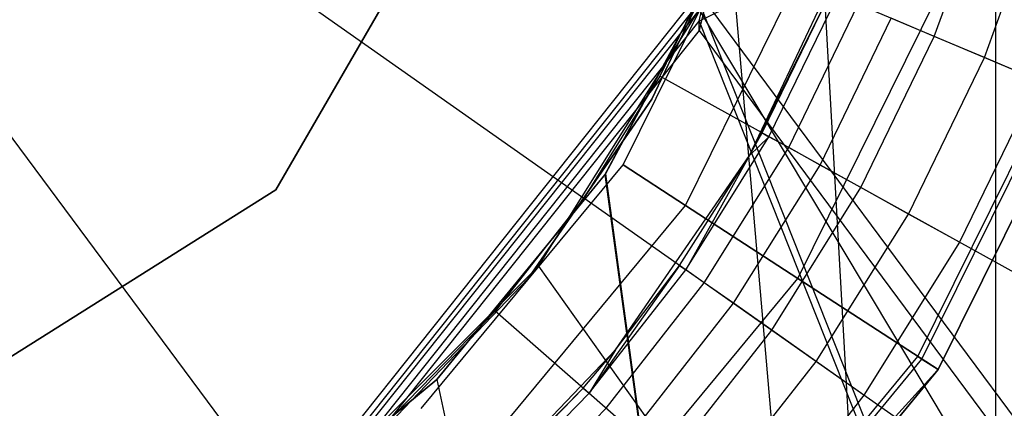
# Model space of a CAD drawing. Extents: x 0.1 to 16.1, y -3 to 3.
# Tile 31 of 65: x 8.1995 to 8.418, y -0.2185 to -0.1324. Entities that reach past the tile are written whole.
import ezdxf

# ---------------------------------------------------------------- set-up
doc = ezdxf.new("R2010")
doc.units = 0
doc.header["$LTSCALE"] = 2.54
doc.layers.get('0').update_dxf_attribs({"color": 13, "linetype": 'CONTINUOUS'})

# ---------------------------------------------------------------- blocks, each defined once
blk = doc.blocks.new('DROPS_WOOD_D_PM_STL')
at = {"color": 0}
for p, q in [((8.41608, -0.8, 27.83841), (8.41608, 0, 27.83841)), ((8.41608, -0.8, 20.87076), (8.41608, 0, 20.87076)), ((8.41608, -0.8, 20.87076), (8.41608, 0, 20.87076)), ((8.41608, -0.8, 27.83841), (8.41608, 0, 27.83841)), ((8.08, 0, 2.18815), (8.25835, -0.24006, 2.19005)), ((8.08, 0, 2.18815), (8.32472, -0.17189, 2.19005)), ((8.08, 0, 2.18815), (8.32472, -0.17189, 2.19005)), ((8.08, 0, 2.18815), (8.25835, -0.24006, 2.19005)), ((8.61693, -0.00253, 28.308), (8.35029, -0.13271, 28.33499)), ((8.61693, -0.00253, 28.308), (8.35029, -0.13271, 28.33499)), ((8.35029, -0.13271, 28.33499), (8.38, -0.00254, 28.33293)), ((8.35029, -0.13271, 28.33499), (8.38, -0.00254, 28.33293)), ((8.38, -0.00461, 32.33857), (8.35029, -0.13477, 32.33956)), ((8.38, -0.00461, 32.33857), (8.35029, -0.13477, 32.33956)), ((8.41608, -0.8, 27.83841), (8.37425, -0.05845, 27.8422)), ((8.41608, -0.8, 27.83841), (8.37425, -0.05845, 27.8422)), ((8.25634, -0.17009, 215.55796), (8.31518, -0.06866, 215.55796)), ((8.31518, -0.06866, 14.55795), (8.25634, -0.17009, 14.55795)), ((8.25634, -0.17009, 215.55796), (8.31518, -0.06866, 215.55796)), ((8.31518, -0.06866, 14.55795), (8.25634, -0.17009, 14.55795)), ((8.33342, -0.16453, 213.36956), (8.36453, -0.10165, 213.36956)), ((8.33342, -0.16453, 213.40759), (8.36453, -0.10165, 213.40759)), ((8.33342, -0.16453, 213.36956), (8.36453, -0.10165, 213.36956)), ((8.33342, -0.16453, 213.40759), (8.36453, -0.10165, 213.40759)), ((8.40246, -0.13609, 16.33303), (8.4151, -0.10104, 16.33303)), ((8.40246, -0.13609, 16.33303), (8.4151, -0.10104, 16.33303)), ((8.41357, -0.14078, 16.33802), (8.42664, -0.10452, 16.33802)), ((8.41357, -0.14078, 16.33802), (8.42664, -0.10452, 16.33802)), ((8.3605, -0.10638, 28.35251), (8.33981, -0.15, 28.35251)), ((8.33981, -0.15, 27.85251), (8.3605, -0.10638, 27.85251)), ((8.33981, -0.15, 27.85251), (8.3605, -0.10638, 27.85251)), ((8.3605, -0.10638, 28.35251), (8.33981, -0.15, 28.35251)), ((8.3605, -0.10638, 20.86645), (8.33981, -0.15, 20.86645)), ((8.33981, -0.15, 20.36645), (8.3605, -0.10638, 20.36645)), ((8.33981, -0.15, 20.36645), (8.3605, -0.10638, 20.36645)), ((8.3605, -0.10638, 20.86645), (8.33981, -0.15, 20.86645)), ((8.34727, -0.17352, 213.33528), (8.38008, -0.1072, 213.33528)), ((8.34727, -0.17352, 213.33528), (8.38008, -0.1072, 213.33528)), ((8.34727, -0.17352, 213.44189), (8.38008, -0.1072, 213.44189)), ((8.34727, -0.17352, 213.44189), (8.38008, -0.1072, 213.44189)), ((8.32939, -0.16674, 20.86348), (8.35716, -0.11481, 20.86558)), ((8.32939, -0.16674, 20.86348), (8.35716, -0.11481, 20.86558)), ((8.35716, -0.11481, 27.84359), (8.32953, -0.16654, 27.84568)), ((8.35716, -0.11481, 27.84359), (8.32953, -0.16654, 27.84568)), ((8.35716, -0.11481, 20.86558), (8.41608, -0.8, 20.87076)), ((8.35716, -0.11481, 27.84359), (8.41608, -0.8, 27.83841)), ((8.35716, -0.11481, 27.84359), (8.41608, -0.8, 27.83841)), ((8.35716, -0.11481, 20.86558), (8.41608, -0.8, 20.87076)), ((8.36146, -0.1625, 16.03972), (8.38388, -0.11525, 16.03972)), ((8.36146, -0.1625, 16.03972), (8.38388, -0.11525, 16.03972)), ((8.35552, -0.11628, 2.19005), (8.3416, -0.14491, 2.19005)), ((8.35552, -0.11628, 2.19005), (8.3416, -0.14491, 2.19005)), ((8.6294, -0.23186, 2.22278), (8.35552, -0.11628, 2.19005)), ((8.6294, -0.23186, 2.22278), (8.35552, -0.11628, 2.19005)), ((8.37222, -0.18971, 213.31155), (8.40809, -0.11721, 213.31155)), ((8.37222, -0.18971, 213.31155), (8.40809, -0.11721, 213.31155)), ((8.37222, -0.18971, 213.4656), (8.40809, -0.11721, 213.4656)), ((8.37222, -0.18971, 213.4656), (8.40809, -0.11721, 213.4656)), ((8.26705, -0.23091, 16.34626), (8.35029, -0.12653, 16.3487)), ((8.26705, -0.23091, 16.34626), (8.35029, -0.12653, 16.3487)), ((8.35029, -0.12653, 16.3487), (8.84818, -0.79638, 16.38075)), ((8.35029, -0.12653, 16.3487), (8.84818, -0.79638, 16.38075)), ((8.36146, -0.1625, 16.03972), (8.37943, -0.12637, 16.28972)), ((8.36146, -0.1625, 16.03972), (8.37943, -0.12637, 16.28972)), ((8.3643, -0.15748, 16.28972), (8.37943, -0.12637, 16.28972)), ((8.3643, -0.15748, 16.28972), (8.37943, -0.12637, 16.28972)), ((8.35029, -0.12859, 20.35327), (8.26705, -0.23298, 20.34845)), ((8.35029, -0.12859, 20.35327), (8.26705, -0.23298, 20.34845)), ((8.35029, -0.12859, 20.35327), (8.61693, -0.79844, 20.37999)), ((8.35029, -0.12859, 20.35327), (8.61693, -0.79844, 20.37999)), ((8.36579, -0.1583, 16.30267), (8.381, -0.12703, 16.30267)), ((8.36579, -0.1583, 16.30267), (8.381, -0.12703, 16.30267)), ((8.39884, -0.207, 213.38735), (8.43798, -0.12789, 213.38735)), ((8.39884, -0.207, 213.38735), (8.43798, -0.12789, 213.38735)), ((8.39973, -0.20757, 213.39202), (8.43898, -0.12824, 213.39202)), ((8.39973, -0.20757, 213.39202), (8.43898, -0.12824, 213.39202)), ((8.35029, -0.13017, 38.3564), (8.26705, -0.23455, 38.3564)), ((8.35029, -0.13017, 32.36249), (8.26705, -0.23455, 38.3564)), ((8.35029, -0.13017, 38.3564), (8.26705, -0.23455, 38.3564)), ((8.35029, -0.13017, 32.36249), (8.26705, -0.23455, 38.3564)), ((8.31462, -0.18696, 32.36099), (8.35029, -0.13017, 32.36249)), ((8.31462, -0.18696, 32.36099), (8.35029, -0.13017, 32.36249)), ((8.35029, -0.13017, 32.36249), (8.75179, -0.8, 32.39413)), ((8.35029, -0.13017, 32.36249), (8.75179, -0.8, 32.39413)), ((8.37016, -0.16072, 16.31472), (8.3856, -0.12897, 16.31472)), ((8.37016, -0.16072, 16.31472), (8.3856, -0.12897, 16.31472)), ((8.44303, -0.12969, 213.38308), (8.40334, -0.20992, 213.38308)), ((8.40334, -0.20992, 213.30308), (8.44303, -0.12969, 213.30308)), ((8.44303, -0.12969, 213.47407), (8.40334, -0.20992, 213.47407)), ((8.40334, -0.20992, 213.30308), (8.44303, -0.12969, 213.30308)), ((8.44303, -0.12969, 213.47407), (8.40334, -0.20992, 213.47407)), ((8.40334, -0.20992, 213.39407), (8.44303, -0.12969, 213.39407)), ((8.40334, -0.20992, 213.39407), (8.44303, -0.12969, 213.39407)), ((8.44303, -0.12969, 213.38308), (8.40334, -0.20992, 213.38308)), ((8.26705, -0.2371, 28.3397), (8.35029, -0.13271, 28.33499)), ((8.26705, -0.2371, 28.3397), (8.35029, -0.13271, 28.33499)), ((8.35029, -0.13271, 28.33499), (8.61693, -0.80253, 28.30758)), ((8.35029, -0.13271, 28.33499), (8.61693, -0.80253, 28.30758)), ((8.35029, -0.13477, 32.33956), (8.35029, -0.13271, 28.33499)), ((8.35029, -0.13477, 32.33956), (8.35029, -0.13271, 28.33499)), ((8.37711, -0.16458, 16.32508), (8.39292, -0.13206, 16.32508)), ((8.37711, -0.16458, 16.32508), (8.39292, -0.13206, 16.32508)), ((8.40246, -0.13609, 16.33303), (8.39292, -0.13206, 16.32508)), ((8.40246, -0.13609, 16.33303), (8.39292, -0.13206, 16.32508)), ((8.35029, -0.13477, 32.33956), (8.26705, -0.23916, 32.34189)), ((8.35029, -0.13477, 32.33956), (8.26705, -0.23916, 32.34189)), ((8.35029, -0.13477, 32.33956), (8.84818, -0.80459, 32.30682)), ((8.35029, -0.13477, 32.33956), (8.84818, -0.80459, 32.30682)), ((8.38617, -0.16959, 16.33303), (8.40246, -0.13609, 16.33303)), ((8.38617, -0.16959, 16.33303), (8.40246, -0.13609, 16.33303)), ((8.41357, -0.14078, 16.33802), (8.40246, -0.13609, 16.33303)), ((8.41357, -0.14078, 16.33802), (8.40246, -0.13609, 16.33303)), ((8.39672, -0.17544, 16.33802), (8.41357, -0.14078, 16.33802)), ((8.39672, -0.17544, 16.33802), (8.41357, -0.14078, 16.33802)), ((8.42549, -0.14581, 16.33972), (8.41357, -0.14078, 16.33802)), ((8.42549, -0.14581, 16.33972), (8.41357, -0.14078, 16.33802)), ((8.3416, -0.14491, 2.19005), (8.32472, -0.17189, 2.19005)), ((8.3416, -0.14491, 2.19005), (8.32472, -0.17189, 2.19005)), ((8.60164, -0.28895, 2.22278), (8.3416, -0.14491, 2.19005)), ((8.60164, -0.28895, 2.22278), (8.3416, -0.14491, 2.19005)), ((8.42549, -0.14581, 16.33972), (8.40804, -0.18171, 16.33972)), ((8.42549, -0.14581, 16.33972), (8.40804, -0.18171, 16.33972)), ((8.33981, -0.15, 28.35251), (8.31238, -0.18973, 28.35251)), ((8.31238, -0.18973, 27.85251), (8.33981, -0.15, 27.85251)), ((8.31238, -0.18973, 27.85251), (8.33981, -0.15, 27.85251)), ((8.33981, -0.15, 28.35251), (8.31238, -0.18973, 28.35251)), ((8.33981, -0.15, 20.86645), (8.31238, -0.18973, 20.86645)), ((8.31238, -0.18973, 20.36645), (8.33981, -0.15, 20.36645)), ((8.31238, -0.18973, 20.36645), (8.33981, -0.15, 20.36645)), ((8.33981, -0.15, 20.86645), (8.31238, -0.18973, 20.86645)), ((8.33981, -0.15, 27.85251), (8.33981, -0.15, 28.35251)), ((8.33981, -0.15, 27.85251), (8.33981, -0.15, 28.35251)), ((8.33981, -0.15, 20.36645), (8.33981, -0.15, 20.86645)), ((8.33981, -0.15, 20.36645), (8.33981, -0.15, 20.86645)), ((8.34734, -0.18779, 16.30267), (8.36579, -0.1583, 16.30267)), ((8.34734, -0.18779, 16.30267), (8.36579, -0.1583, 16.30267)), ((8.36146, -0.1625, 16.03972), (8.3643, -0.15748, 16.28972)), ((8.36146, -0.1625, 16.28972), (8.3643, -0.15748, 16.28972)), ((8.36146, -0.1625, 16.03972), (8.3643, -0.15748, 16.28972)), ((8.36146, -0.1625, 16.28972), (8.36579, -0.1583, 16.30267)), ((8.3643, -0.15748, 16.28972), (8.36579, -0.1583, 16.30267)), ((8.37016, -0.16072, 16.31472), (8.36579, -0.1583, 16.30267)), ((8.37016, -0.16072, 16.31472), (8.36579, -0.1583, 16.30267)), ((8.35143, -0.19066, 16.31472), (8.37016, -0.16072, 16.31472)), ((8.35143, -0.19066, 16.31472), (8.37016, -0.16072, 16.31472)), ((8.37711, -0.16458, 16.32508), (8.37016, -0.16072, 16.31472)), ((8.37711, -0.16458, 16.32508), (8.37016, -0.16072, 16.31472)), ((8.33175, -0.20554, 16.03972), (8.36146, -0.1625, 16.03972)), ((8.33175, -0.20554, 16.03972), (8.36146, -0.1625, 16.03972)), ((8.34595, -0.18681, 16.28972), (8.36146, -0.1625, 16.03972)), ((8.34595, -0.18681, 16.28972), (8.36146, -0.1625, 16.03972)), ((8.34595, -0.18681, 16.28972), (8.36146, -0.1625, 16.28972)), ((8.34595, -0.18681, 16.28972), (8.36146, -0.1625, 16.28972)), ((8.36146, -0.1625, 16.28972), (8.34734, -0.18779, 16.30267)), ((8.36146, -0.1625, 16.28972), (8.34734, -0.18779, 16.30267)), ((8.36146, -0.1625, 16.28972), (8.36146, -0.1625, 16.03972)), ((8.36146, -0.1625, 16.28972), (8.36146, -0.1625, 16.03972)), ((8.28865, -0.21853, 213.36956), (8.33342, -0.16453, 213.36956)), ((8.28865, -0.21853, 213.40759), (8.33342, -0.16453, 213.40759)), ((8.28865, -0.21853, 213.36956), (8.33342, -0.16453, 213.36956)), ((8.28865, -0.21853, 213.40759), (8.33342, -0.16453, 213.40759)), ((8.33342, -0.16453, 213.36956), (8.34727, -0.17352, 213.33528)), ((8.33342, -0.16453, 213.36956), (8.34727, -0.17352, 213.33528)), ((8.33342, -0.16453, 213.40759), (8.33342, -0.16453, 213.36956)), ((8.33342, -0.16453, 213.40759), (8.33342, -0.16453, 213.36956)), ((8.34727, -0.17352, 213.44189), (8.33342, -0.16453, 213.40759)), ((8.34727, -0.17352, 213.44189), (8.33342, -0.16453, 213.40759)), ((8.35793, -0.19522, 16.32508), (8.37711, -0.16458, 16.32508)), ((8.35793, -0.19522, 16.32508), (8.37711, -0.16458, 16.32508)), ((8.38617, -0.16959, 16.33303), (8.37711, -0.16458, 16.32508)), ((8.38617, -0.16959, 16.33303), (8.37711, -0.16458, 16.32508)), ((8.32953, -0.16654, 27.84568), (8.29213, -0.21213, 27.84815)), ((8.32953, -0.16654, 27.84568), (8.29213, -0.21213, 27.84815)), ((8.29213, -0.21213, 20.86102), (8.32939, -0.16674, 20.86348)), ((8.29213, -0.21213, 20.86102), (8.32939, -0.16674, 20.86348)), ((8.32953, -0.16654, 27.84568), (8.32939, -0.16674, 20.86348)), ((8.32953, -0.16654, 27.84568), (8.32939, -0.16674, 20.86348)), ((8.32939, -0.16674, 20.86348), (8.41608, -0.8, 20.87076)), ((8.32939, -0.16674, 20.86348), (8.41608, -0.8, 20.87076)), ((8.32953, -0.16654, 27.84568), (8.41608, -0.8, 27.83841)), ((8.32953, -0.16654, 27.84568), (8.41608, -0.8, 27.83841)), ((8.15709, -0.23255, 215.55796), (8.25634, -0.17009, 215.55796)), ((8.25634, -0.17009, 14.55795), (8.15709, -0.23255, 14.55795)), ((8.15709, -0.23255, 215.55796), (8.25634, -0.17009, 215.55796)), ((8.25634, -0.17009, 14.55795), (8.15709, -0.23255, 14.55795)), ((8.25634, -0.17009, 215.55796), (8.25634, -0.17009, 14.55795)), ((8.25634, -0.17009, 215.55796), (8.25634, -0.17009, 14.55795)), ((8.36641, -0.20118, 16.33303), (8.38617, -0.16959, 16.33303)), ((8.36641, -0.20118, 16.33303), (8.38617, -0.16959, 16.33303)), ((8.39672, -0.17544, 16.33802), (8.38617, -0.16959, 16.33303)), ((8.39672, -0.17544, 16.33802), (8.38617, -0.16959, 16.33303)), ((8.32472, -0.17189, 2.19005), (8.30506, -0.19693, 2.19005)), ((8.32472, -0.17189, 2.19005), (8.30506, -0.19693, 2.19005)), ((8.56797, -0.34276, 2.22278), (8.32472, -0.17189, 2.19005)), ((8.56797, -0.34276, 2.22278), (8.32472, -0.17189, 2.19005)), ((8.30005, -0.23047, 213.33528), (8.34727, -0.17352, 213.33528)), ((8.30005, -0.23047, 213.33528), (8.34727, -0.17352, 213.33528)), ((8.30005, -0.23047, 213.44189), (8.34727, -0.17352, 213.44189)), ((8.30005, -0.23047, 213.44189), (8.34727, -0.17352, 213.44189)), ((8.34727, -0.17352, 213.33528), (8.37222, -0.18971, 213.31155)), ((8.34727, -0.17352, 213.33528), (8.37222, -0.18971, 213.31155)), ((8.37222, -0.18971, 213.4656), (8.34727, -0.17352, 213.44189)), ((8.37222, -0.18971, 213.4656), (8.34727, -0.17352, 213.44189)), ((8.37627, -0.20811, 16.33802), (8.39672, -0.17544, 16.33802)), ((8.37627, -0.20811, 16.33802), (8.39672, -0.17544, 16.33802)), ((8.40804, -0.18171, 16.33972), (8.39672, -0.17544, 16.33802)), ((8.40804, -0.18171, 16.33972), (8.39672, -0.17544, 16.33802)), ((8.40804, -0.18171, 16.33972), (8.38686, -0.21555, 16.33972)), ((8.40804, -0.18171, 16.33972), (8.38686, -0.21555, 16.33972)), ((8.26705, -0.23455, 32.35932), (8.31462, -0.18696, 32.36099)), ((8.31462, -0.18696, 32.36099), (8.26705, -0.23455, 38.3564)), ((8.31462, -0.18696, 32.36099), (8.26705, -0.23455, 38.3564)), ((8.26705, -0.23455, 32.35932), (8.31462, -0.18696, 32.36099)), ((8.31462, -0.18696, 32.36099), (8.75179, -0.8, 32.39413)), ((8.31462, -0.18696, 32.36099), (8.75179, -0.8, 32.39413)), ((8.34595, -0.18681, 16.28972), (8.32587, -0.21514, 16.30267)), ((8.34595, -0.18681, 16.28972), (8.32587, -0.21514, 16.30267)), ((8.32587, -0.21514, 16.30267), (8.34734, -0.18779, 16.30267)), ((8.32587, -0.21514, 16.30267), (8.34734, -0.18779, 16.30267)), ((8.33175, -0.20554, 16.03972), (8.34595, -0.18681, 16.28972)), ((8.33175, -0.20554, 16.28972), (8.34595, -0.18681, 16.28972)), ((8.33175, -0.20554, 16.03972), (8.34595, -0.18681, 16.28972)), ((8.33175, -0.20554, 16.28972), (8.34595, -0.18681, 16.28972)), ((8.34595, -0.18681, 16.28972), (8.34734, -0.18779, 16.30267)), ((8.34595, -0.18681, 16.28972), (8.34734, -0.18779, 16.30267)), ((8.35143, -0.19066, 16.31472), (8.34734, -0.18779, 16.30267)), ((8.35143, -0.19066, 16.31472), (8.34734, -0.18779, 16.30267)), ((8.31238, -0.18973, 28.35251), (8.27894, -0.22455, 28.35251)), ((8.27894, -0.22455, 27.85251), (8.31238, -0.18973, 27.85251)), ((8.27894, -0.22455, 27.85251), (8.31238, -0.18973, 27.85251)), ((8.31238, -0.18973, 28.35251), (8.27894, -0.22455, 28.35251)), ((8.31238, -0.18973, 20.86645), (8.27894, -0.22455, 20.86645)), ((8.27894, -0.22455, 20.36645), (8.31238, -0.18973, 20.36645)), ((8.27894, -0.22455, 20.36645), (8.31238, -0.18973, 20.36645)), ((8.31238, -0.18973, 20.86645), (8.27894, -0.22455, 20.86645)), ((8.31238, -0.18973, 27.85251), (8.31238, -0.18973, 28.35251)), ((8.31238, -0.18973, 27.85251), (8.31238, -0.18973, 28.35251)), ((8.31238, -0.18973, 20.36645), (8.31238, -0.18973, 20.86645)), ((8.31238, -0.18973, 20.36645), (8.31238, -0.18973, 20.86645)), ((8.32059, -0.25199, 213.31155), (8.37222, -0.18971, 213.31155)), ((8.32059, -0.25199, 213.31155), (8.37222, -0.18971, 213.31155)), ((8.32059, -0.25199, 213.4656), (8.37222, -0.18971, 213.4656)), ((8.32059, -0.25199, 213.4656), (8.37222, -0.18971, 213.4656)), ((8.37222, -0.18971, 213.31155), (8.40334, -0.20992, 213.30308)), ((8.37222, -0.18971, 213.31155), (8.40334, -0.20992, 213.30308)), ((8.40334, -0.20992, 213.47407), (8.37222, -0.18971, 213.4656)), ((8.40334, -0.20992, 213.47407), (8.37222, -0.18971, 213.4656)), ((8.32963, -0.21843, 16.31472), (8.35143, -0.19066, 16.31472)), ((8.32963, -0.21843, 16.31472), (8.35143, -0.19066, 16.31472)), ((8.35793, -0.19522, 16.32508), (8.35143, -0.19066, 16.31472)), ((8.35793, -0.19522, 16.32508), (8.35143, -0.19066, 16.31472)), ((8.33561, -0.22366, 16.32508), (8.35793, -0.19522, 16.32508)), ((8.33561, -0.22366, 16.32508), (8.35793, -0.19522, 16.32508)), ((8.36641, -0.20118, 16.33303), (8.35793, -0.19522, 16.32508)), ((8.36641, -0.20118, 16.33303), (8.35793, -0.19522, 16.32508)), ((8.30506, -0.19693, 2.19005), (8.28285, -0.21974, 2.19005)), ((8.30506, -0.19693, 2.19005), (8.28285, -0.21974, 2.19005)), ((8.52877, -0.39268, 2.22278), (8.30506, -0.19693, 2.19005)), ((8.52877, -0.39268, 2.22278), (8.30506, -0.19693, 2.19005)), ((8.3434, -0.23048, 16.33303), (8.36641, -0.20118, 16.33303)), ((8.3434, -0.23048, 16.33303), (8.36641, -0.20118, 16.33303)), ((8.37627, -0.20811, 16.33802), (8.36641, -0.20118, 16.33303)), ((8.37627, -0.20811, 16.33802), (8.36641, -0.20118, 16.33303)), ((8.29551, -0.24327, 16.03972), (8.33175, -0.20554, 16.03972)), ((8.29551, -0.24327, 16.03972), (8.33175, -0.20554, 16.03972)), ((8.32458, -0.21402, 16.28972), (8.33175, -0.20554, 16.03972)), ((8.32458, -0.21402, 16.28972), (8.33175, -0.20554, 16.03972)), ((8.32458, -0.21402, 16.28972), (8.33175, -0.20554, 16.28972)), ((8.33175, -0.20554, 16.28972), (8.32587, -0.21514, 16.30267)), ((8.33175, -0.20554, 16.28972), (8.33175, -0.20554, 16.03972)), ((8.33175, -0.20554, 16.28972), (8.33175, -0.20554, 16.03972)), ((8.34251, -0.27494, 213.38735), (8.39884, -0.207, 213.38735)), ((8.34251, -0.27494, 213.38735), (8.39884, -0.207, 213.38735)), ((8.39884, -0.207, 213.38735), (8.39973, -0.20757, 213.39202)), ((8.39884, -0.207, 213.38735), (8.39973, -0.20757, 213.39202)), ((8.40334, -0.20992, 213.38308), (8.39884, -0.207, 213.38735)), ((8.40334, -0.20992, 213.38308), (8.39884, -0.207, 213.38735)), ((8.34324, -0.27571, 213.39202), (8.39973, -0.20757, 213.39202)), ((8.34324, -0.27571, 213.39202), (8.39973, -0.20757, 213.39202)), ((8.35247, -0.23842, 16.33802), (8.37627, -0.20811, 16.33802)), ((8.35247, -0.23842, 16.33802), (8.37627, -0.20811, 16.33802)), ((8.38686, -0.21555, 16.33972), (8.37627, -0.20811, 16.33802)), ((8.38686, -0.21555, 16.33972), (8.37627, -0.20811, 16.33802)), ((8.39973, -0.20757, 213.39202), (8.40334, -0.20992, 213.39407)), ((8.39973, -0.20757, 213.39202), (8.40334, -0.20992, 213.39407)), ((8.34324, -0.27571, 213.39202), (8.40334, -0.20992, 213.39407)), ((8.40334, -0.20992, 213.38308), (8.34621, -0.27882, 213.38308)), ((8.34621, -0.27882, 213.30308), (8.40334, -0.20992, 213.30308)), ((8.40334, -0.20992, 213.47407), (8.34621, -0.27882, 213.47407)), ((8.34621, -0.27882, 213.30308), (8.40334, -0.20992, 213.30308)), ((8.40334, -0.20992, 213.47407), (8.34621, -0.27882, 213.47407)), ((8.34621, -0.27882, 213.39407), (8.40334, -0.20992, 213.39407)), ((8.40334, -0.20992, 213.38308), (8.34621, -0.27882, 213.38308)), ((8.24675, -0.24939, 20.85856), (8.29213, -0.21213, 20.86102)), ((8.24675, -0.24939, 20.85856), (8.29213, -0.21213, 20.86102)), ((8.29213, -0.21213, 27.84815), (8.24676, -0.24938, 27.85061)), ((8.29213, -0.21213, 27.84815), (8.24676, -0.24938, 27.85061)), ((8.29213, -0.21213, 20.86102), (8.41608, -0.8, 20.87076)), ((8.29213, -0.21213, 20.86102), (8.41608, -0.8, 20.87076)), ((8.29213, -0.21213, 27.84815), (8.41608, -0.8, 27.83841)), ((8.29213, -0.21213, 27.84815), (8.41608, -0.8, 27.83841)), ((8.29213, -0.21213, 27.84815), (8.29213, -0.21213, 20.86102)), ((8.29213, -0.21213, 27.84815), (8.29213, -0.21213, 20.86102)), ((8.32458, -0.21402, 16.28972), (8.29551, -0.24327, 16.03972)), ((8.32458, -0.21402, 16.28972), (8.29551, -0.24327, 16.03972)), ((8.30045, -0.2388, 16.28972), (8.32458, -0.21402, 16.28972)), ((8.30045, -0.2388, 16.28972), (8.32458, -0.21402, 16.28972)), ((8.32458, -0.21402, 16.28972), (8.32587, -0.21514, 16.30267)), ((8.30161, -0.24005, 16.30267), (8.32587, -0.21514, 16.30267)), ((8.30161, -0.24005, 16.30267), (8.32587, -0.21514, 16.30267)), ((8.32963, -0.21843, 16.31472), (8.32587, -0.21514, 16.30267)), ((8.32963, -0.21843, 16.31472), (8.32587, -0.21514, 16.30267)), ((8.38686, -0.21555, 16.33972), (8.36221, -0.24694, 16.33972)), ((8.38686, -0.21555, 16.33972), (8.36221, -0.24694, 16.33972)), ((8.30499, -0.24372, 16.31472), (8.32963, -0.21843, 16.31472)), ((8.30499, -0.24372, 16.31472), (8.32963, -0.21843, 16.31472)), ((8.33561, -0.22366, 16.32508), (8.32963, -0.21843, 16.31472)), ((8.33561, -0.22366, 16.32508), (8.32963, -0.21843, 16.31472))]:
    blk.add_line(p, q, dxfattribs=at)

msp = doc.modelspace()

# ---------------------------------------------------------------- block references
at = {"color": 250}
msp.add_blockref('DROPS_WOOD_D_PM_STL', (0, 0), dxfattribs=at)

doc.saveas('drawing.dxf')
